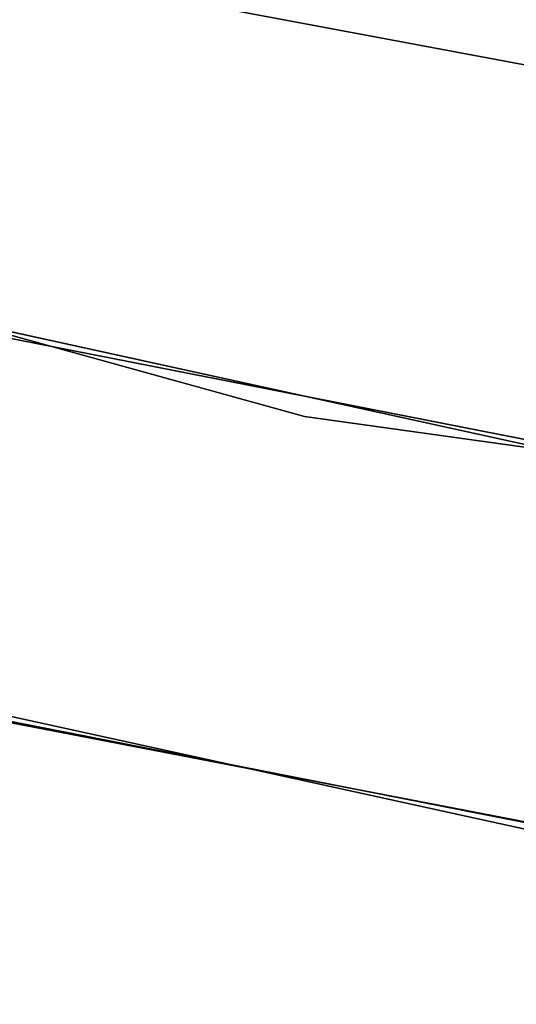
# Model space of a CAD drawing. Extents: x -91 to 91, y -91 to 262.
# Tile 105 of 256: x -13.71 to -11.74, y -63 to -59.08. Entities that reach past the tile are written whole.
import ezdxf

# ---------------------------------------------------------------- set-up
doc = ezdxf.new("R2010")
doc.units = 0
doc.header["$LTSCALE"] = 25.4
doc.layers.get('0').update_dxf_attribs({"linetype": 'CONTINUOUS'})

# ---------------------------------------------------------------- blocks, each defined once
blk = doc.blocks.new('ETE0_STL_1')
at = {"color": 0}
for p, q in [((-20.3893, -58.4985, 327.5076), (-12.5793, -60.6594, 327.5076)), ((-12.5793, -60.6594, 328.5076), (-20.3893, -58.4985, 328.5076)), ((-20.3893, -58.4985, 327.5076), (-12.5793, -60.6594, 327.5076)), ((-12.5793, -60.6594, 328.5076), (-20.3893, -58.4985, 328.5076)), ((-8.4027, -59.8796, 164.5076), (-13.913, -58.8439, 164.5076)), ((-13.913, -58.8439, 162.5076), (-8.4027, -59.8796, 162.5076)), ((-13.913, -58.8439, 162.5076), (-8.4027, -59.8796, 162.5076)), ((-8.4027, -59.8796, 164.5076), (-13.913, -58.8439, 164.5076)), ((-9.2893, -61.3002, 330.5076), (-17.2111, -59.5632, 330.5076)), ((-17.2111, -59.5632, 321.0076), (-9.2893, -61.3002, 321.0076)), ((-17.2111, -59.5632, 321.0076), (-9.2893, -61.3002, 321.0076)), ((-9.2893, -61.3002, 330.5076), (-17.2111, -59.5632, 330.5076)), ((-15.9, -59.9265, 159.5), (-7.9419, -61.4892, 159.5)), ((-7.9419, -61.4892, 169), (-15.9, -59.9265, 169)), ((-7.9419, -61.4892, 169), (-15.9, -59.9265, 169)), ((-15.9, -59.9265, 159.5), (-7.9419, -61.4892, 159.5)), ((-12.5793, -60.6594, 327.5076), (-12.5793, -60.6594, 328.5076)), ((-12.5793, -60.6594, 327.5076), (-4.554, -61.7824, 327.5076)), ((-4.554, -61.7824, 328.5076), (-12.5793, -60.6594, 328.5076)), ((-12.5793, -60.6594, 327.5076), (-12.5793, -60.6594, 328.5076)), ((-12.5793, -60.6594, 327.5076), (-4.554, -61.7824, 327.5076)), ((-4.554, -61.7824, 328.5076), (-12.5793, -60.6594, 328.5076)), ((-17.6275, -61.0043, 330.5076), (-9.514, -62.7832, 330.5076)), ((-9.514, -62.7832, 321.0076), (-17.6275, -61.0043, 321.0076)), ((-17.6275, -61.0043, 330.5076), (-9.514, -62.7832, 330.5076)), ((-9.514, -62.7832, 321.0076), (-17.6275, -61.0043, 321.0076)), ((-8.1341, -62.9769, 159.5), (-16.2846, -61.3764, 159.5)), ((-16.2846, -61.3764, 169), (-8.1341, -62.9769, 169)), ((-8.1341, -62.9769, 159.5), (-16.2846, -61.3764, 159.5)), ((-16.2846, -61.3764, 169), (-8.1341, -62.9769, 169)), ((-16.0974, -61.4257, 158.5), (-7.9421, -63.0014, 158.5)), ((-7.9421, -63.0014, 159.5), (-16.0974, -61.4257, 159.5)), ((-16.0974, -61.4257, 158.5), (-7.9421, -63.0014, 158.5)), ((-7.9421, -63.0014, 159.5), (-16.0974, -61.4257, 159.5))]:
    blk.add_line(p, q, dxfattribs=at)

msp = doc.modelspace()

# ---------------------------------------------------------------- block references
at = {"color": 253}
msp.add_blockref('ETE0_STL_1', (0, 0), dxfattribs=at)

doc.saveas('drawing.dxf')
